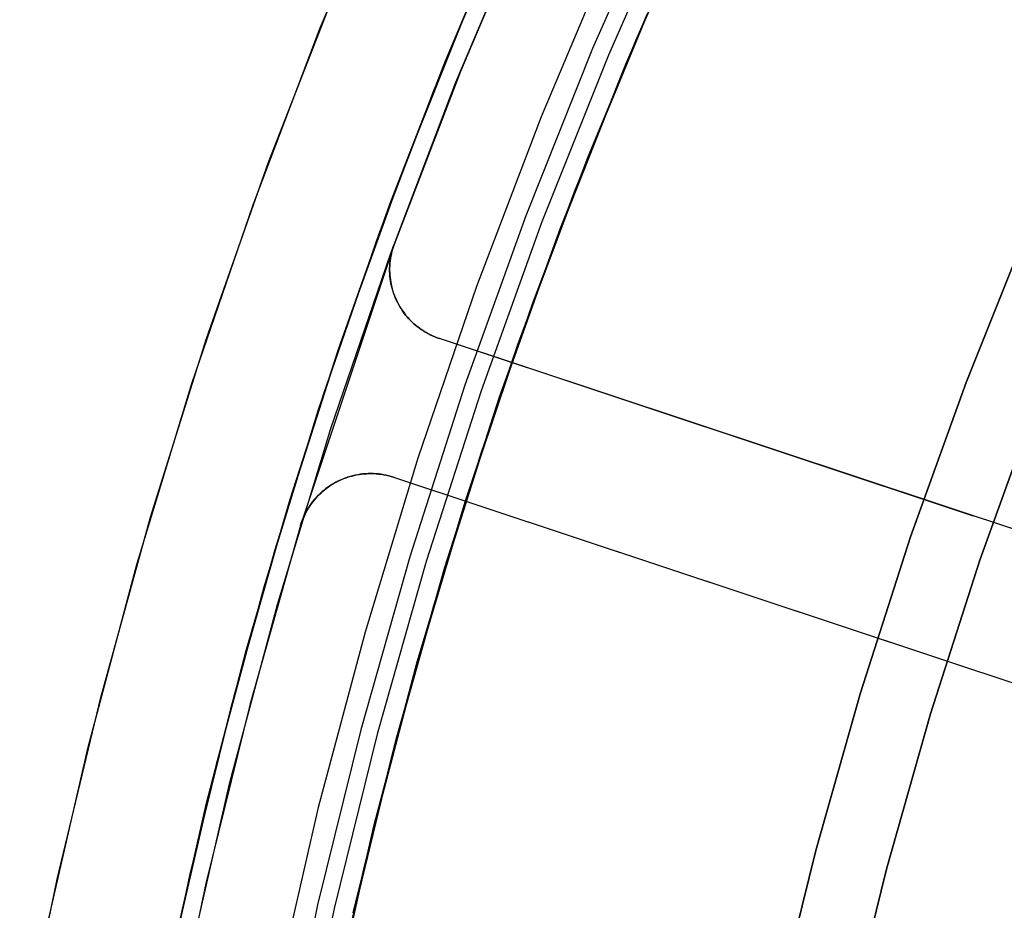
# Model space of a CAD drawing. Header units: millimetres. Extents: x 6049 to 7254, y -11340 to -10297.
# Tile 79 of 237: x 6578 to 6591, y -10664 to -10652. Entities that reach past the tile are written whole.
import ezdxf

# ---------------------------------------------------------------- set-up
doc = ezdxf.new("R2010")
doc.units = ezdxf.units.MM
doc.layers.add('color', color=7, linetype='Continuous')

msp = doc.modelspace()

# ---------------------------------------------------------------- linework, layer by layer
at = {"color": 8, "true_color": 0x7f7f7f}
for p, q in [((6586.765, -10650.213, 88.605), (6585.772, -10652.471, 88.605)), ((6586.765, -10650.213, 88.605), (6585.772, -10652.471, 88.605)), ((6584.741, -10650.324, 68.662), (6583.751, -10652.658, 68.662)), ((6586.977, -10650.311, 89.031), (6585.987, -10652.561, 89.031)), ((6586.977, -10650.311, 89.031), (6585.987, -10652.561, 89.031)), ((6586.364, -10652.36, 67.859), (6587.255, -10650.349, 68.364)), ((6586.235, -10652.665, 89.35), (6587.221, -10650.423, 89.35)), ((6586.235, -10652.665, 46.475), (6587.221, -10650.423, 46.475)), ((6583.758, -10652.642, 59.78), (6584.566, -10650.721, 60.258)), ((6584.426, -10651.042, 67.899), (6583.593, -10653.052, 67.401)), ((6586.03, -10651.118, 46.475), (6585.066, -10653.409, 46.475)), ((6586.03, -10651.118, 46.475), (6585.066, -10653.409, 46.475)), ((6584.114, -10651.776, 47.975), (6583.177, -10654.124, 47.975)), ((6584.114, -10651.776, 89.35), (6583.177, -10654.124, 89.35)), ((6586.593, -10651.834, 88.1), (6585.666, -10654.072, 88.1)), ((6586.593, -10651.834, 88.1), (6585.666, -10654.072, 88.1)), ((6586.515, -10652.007, 60.226), (6585.704, -10653.968, 59.74)), ((6586.455, -10652.148, 67.912), (6585.533, -10654.404, 67.912)), ((6585.527, -10654.42, 67.351), (6586.364, -10652.36, 67.859)), ((6585.772, -10652.471, 88.605), (6584.858, -10654.762, 88.605)), ((6585.772, -10652.471, 88.605), (6584.858, -10654.762, 88.605)), ((6585.987, -10652.561, 89.031), (6585.076, -10654.844, 89.031)), ((6585.987, -10652.561, 89.031), (6585.076, -10654.844, 89.031)), ((6583.751, -10652.658, 68.662), (6582.842, -10655.025, 68.662)), ((6582.997, -10654.603, 59.3), (6583.758, -10652.642, 59.78)), ((6585.327, -10654.94, 89.35), (6586.235, -10652.665, 89.35)), ((6585.327, -10654.94, 46.475), (6586.235, -10652.665, 46.475)), ((6586.12, -10652.949, 88.1), (6585.232, -10655.202, 88.1)), ((6583.593, -10653.052, 67.401), (6582.813, -10655.106, 66.9)), ((6585.066, -10653.409, 46.475), (6584.181, -10655.732, 46.475)), ((6585.066, -10653.409, 46.475), (6584.181, -10655.732, 46.475)), ((6585.704, -10653.968, 59.74), (6584.945, -10655.972, 59.251)), ((6583.177, -10654.124, 47.975), (6582.321, -10656.503, 47.975)), ((6583.177, -10654.124, 89.35), (6582.321, -10656.503, 89.35)), ((6585.666, -10654.072, 88.1), (6584.816, -10656.34, 88.1)), ((6585.666, -10654.072, 88.1), (6584.816, -10656.34, 88.1)), ((6585.533, -10654.404, 67.912), (6584.69, -10656.69, 67.912)), ((6584.747, -10656.526, 66.84), (6585.527, -10654.42, 67.351)), ((6582.287, -10656.604, 58.818), (6582.997, -10654.603, 59.3)), ((6584.858, -10654.762, 88.605), (6584.023, -10657.082, 88.605)), ((6584.858, -10654.762, 88.605), (6584.023, -10657.082, 88.605)), ((6585.076, -10654.844, 89.031), (6584.244, -10657.158, 89.031)), ((6585.076, -10654.844, 89.031), (6584.244, -10657.158, 89.031)), ((6584.499, -10657.244, 89.35), (6585.327, -10654.94, 89.35)), ((6584.499, -10657.244, 46.475), (6585.327, -10654.94, 46.475)), ((6590.884, -10657.047, 259.6), (6591.715, -10654.963, 259.6)), ((6591.715, -10654.963, 231.716), (6590.884, -10657.047, 231.716)), ((6591.715, -10654.963, 245.658), (6590.884, -10657.047, 245.658)), ((6591.715, -10654.963, 231.716), (6590.884, -10657.047, 231.716)), ((6590.884, -10657.047, 259.6), (6591.715, -10654.963, 259.6)), ((6582.842, -10655.025, 68.662), (6582.015, -10657.422, 68.662)), ((6582.813, -10655.106, 66.9), (6582.087, -10657.202, 66.398)), ((6585.232, -10655.202, 88.1), (6584.42, -10657.485, 88.1)), ((6584.181, -10655.732, 46.475), (6583.378, -10658.084, 46.475)), ((6584.181, -10655.732, 46.475), (6583.378, -10658.084, 46.475)), ((6584.945, -10655.972, 59.251), (6584.24, -10658.018, 58.761)), ((6584.816, -10656.34, 88.1), (6584.044, -10658.636, 88.1)), ((6584.816, -10656.34, 88.1), (6584.044, -10658.636, 88.1)), ((6582.321, -10656.503, 47.975), (6581.548, -10658.911, 47.975)), ((6582.321, -10656.503, 89.35), (6581.548, -10658.911, 89.35)), ((6581.63, -10658.642, 58.335), (6582.287, -10656.604, 58.818)), ((6584.028, -10658.678, 66.327), (6584.747, -10656.526, 66.84)), ((6584.69, -10656.69, 67.912), (6583.925, -10659.004, 67.912)), ((6584.023, -10657.082, 88.605), (6583.269, -10659.431, 88.605)), ((6584.023, -10657.082, 88.605), (6583.269, -10659.431, 88.605)), ((6590.124, -10659.158, 259.6), (6590.884, -10657.047, 259.6)), ((6590.884, -10657.047, 231.716), (6590.124, -10659.158, 231.716)), ((6590.884, -10657.047, 245.658), (6590.124, -10659.158, 245.658)), ((6590.884, -10657.047, 231.716), (6590.124, -10659.158, 231.716)), ((6590.124, -10659.158, 259.6), (6590.884, -10657.047, 259.6)), ((6582.087, -10657.202, 66.398), (6581.42, -10659.338, 65.893)), ((6584.244, -10657.158, 89.031), (6583.492, -10659.498, 89.031)), ((6584.244, -10657.158, 89.031), (6583.492, -10659.498, 89.031)), ((6583.75, -10659.576, 89.35), (6584.499, -10657.244, 89.35)), ((6583.75, -10659.576, 46.475), (6584.499, -10657.244, 46.475)), ((6591.819, -10657.401, 231.716), (6591.071, -10659.48, 231.716)), ((6591.071, -10659.48, 259.6), (6591.819, -10657.401, 259.6)), ((6591.819, -10657.401, 231.716), (6591.071, -10659.48, 231.716)), ((6591.819, -10657.401, 245.658), (6591.071, -10659.48, 245.658)), ((6591.071, -10659.48, 259.6), (6591.819, -10657.401, 259.6)), ((6582.015, -10657.422, 68.662), (6581.272, -10659.846, 68.662)), ((6584.42, -10657.485, 88.1), (6583.688, -10659.793, 88.1)), ((6583.378, -10658.084, 46.475), (6582.656, -10660.463, 46.475)), ((6583.378, -10658.084, 46.475), (6582.656, -10660.463, 46.475)), ((6584.24, -10658.018, 58.761), (6583.593, -10660.103, 58.269)), ((6581.028, -10660.717, 57.851), (6581.63, -10658.642, 58.335)), ((6584.044, -10658.636, 88.1), (6583.351, -10660.957, 88.1)), ((6584.044, -10658.636, 88.1), (6583.351, -10660.957, 88.1)), ((6583.372, -10660.871, 65.812), (6584.028, -10658.678, 66.327)), ((6581.548, -10658.911, 47.975), (6580.859, -10661.343, 47.975)), ((6581.548, -10658.911, 89.35), (6580.859, -10661.343, 89.35)), ((6583.925, -10659.004, 67.912), (6583.241, -10661.343, 67.912)), ((6589.438, -10661.295, 259.6), (6590.124, -10659.158, 259.6)), ((6590.124, -10659.158, 231.716), (6589.438, -10661.295, 231.716)), ((6590.124, -10659.158, 245.658), (6589.438, -10661.295, 245.658)), ((6590.124, -10659.158, 231.716), (6589.438, -10661.295, 231.716)), ((6589.438, -10661.295, 259.6), (6590.124, -10659.158, 259.6)), ((6581.42, -10659.338, 65.893), (6580.814, -10661.513, 65.389)), ((6583.269, -10659.431, 88.605), (6582.597, -10661.804, 88.605)), ((6583.269, -10659.431, 88.605), (6582.597, -10661.804, 88.605)), ((6583.492, -10659.498, 89.031), (6582.822, -10661.863, 89.031)), ((6583.492, -10659.498, 89.031), (6582.822, -10661.863, 89.031)), ((6591.071, -10659.48, 231.716), (6590.396, -10661.584, 231.716)), ((6590.396, -10661.584, 259.6), (6591.071, -10659.48, 259.6)), ((6591.071, -10659.48, 231.716), (6590.396, -10661.584, 231.716)), ((6591.071, -10659.48, 245.658), (6590.396, -10661.584, 245.658)), ((6590.396, -10661.584, 259.6), (6591.071, -10659.48, 259.6)), ((6583.082, -10661.932, 89.35), (6583.75, -10659.576, 89.35)), ((6583.082, -10661.932, 46.475), (6583.75, -10659.576, 46.475)), ((6583.688, -10659.793, 88.1), (6583.034, -10662.126, 88.1)), ((6581.272, -10659.846, 68.662), (6580.614, -10662.295, 68.662)), ((6583.593, -10660.103, 58.269), (6583.005, -10662.226, 57.777)), ((6582.656, -10660.463, 46.475), (6582.017, -10662.865, 46.475)), ((6582.656, -10660.463, 46.475), (6582.017, -10662.865, 46.475)), ((6580.483, -10662.825, 57.366), (6581.028, -10660.717, 57.851)), ((6582.782, -10663.105, 65.298), (6583.372, -10660.871, 65.812)), ((6583.351, -10660.957, 88.1), (6582.737, -10663.3, 88.1)), ((6583.351, -10660.957, 88.1), (6582.737, -10663.3, 88.1)), ((6588.826, -10663.454, 259.6), (6589.438, -10661.295, 259.6)), ((6589.438, -10661.295, 231.716), (6588.826, -10663.454, 231.716)), ((6589.438, -10661.295, 245.658), (6588.826, -10663.454, 245.658)), ((6589.438, -10661.295, 231.716), (6588.826, -10663.454, 231.716)), ((6588.826, -10663.454, 259.6), (6589.438, -10661.295, 259.6)), ((6580.859, -10661.343, 47.975), (6580.254, -10663.798, 47.975)), ((6580.859, -10661.343, 89.35), (6580.254, -10663.798, 89.35)), ((6583.241, -10661.343, 67.912), (6582.637, -10663.704, 67.912)), ((6580.814, -10661.513, 65.389), (6580.271, -10663.724, 64.884)), ((6590.396, -10661.584, 231.716), (6589.793, -10663.71, 231.716)), ((6589.793, -10663.71, 259.6), (6590.396, -10661.584, 259.6)), ((6590.396, -10661.584, 231.716), (6589.793, -10663.71, 231.716)), ((6590.396, -10661.584, 245.658), (6589.793, -10663.71, 245.658)), ((6589.793, -10663.71, 259.6), (6590.396, -10661.584, 259.6)), ((6582.597, -10661.804, 88.605), (6582.006, -10664.198, 88.605)), ((6582.597, -10661.804, 88.605), (6582.006, -10664.198, 88.605)), ((6582.822, -10661.863, 89.031), (6582.234, -10664.25, 89.031)), ((6582.822, -10661.863, 89.031), (6582.234, -10664.25, 89.031)), ((6582.496, -10664.31, 89.35), (6583.082, -10661.932, 89.35)), ((6582.496, -10664.31, 46.475), (6583.082, -10661.932, 46.475)), ((6583.034, -10662.126, 88.1), (6582.461, -10664.479, 88.1)), ((6583.005, -10662.226, 57.777), (6582.479, -10664.384, 57.285)), ((6580.614, -10662.295, 68.662), (6580.04, -10664.764, 68.662)), ((6579.997, -10664.965, 56.882), (6580.483, -10662.825, 57.366)), ((6582.017, -10662.865, 46.475), (6581.462, -10665.288, 46.475)), ((6582.017, -10662.865, 46.475), (6581.462, -10665.288, 46.475)), ((6582.261, -10665.376, 64.783), (6582.782, -10663.105, 65.298)), ((6582.737, -10663.3, 88.1), (6582.204, -10665.663, 88.1)), ((6582.737, -10663.3, 88.1), (6582.204, -10665.663, 88.1)), ((6588.289, -10665.632, 259.6), (6588.826, -10663.454, 259.6)), ((6588.826, -10663.454, 231.716), (6588.289, -10665.632, 231.716)), ((6588.826, -10663.454, 245.658), (6588.289, -10665.632, 245.658)), ((6588.826, -10663.454, 231.716), (6588.289, -10665.632, 231.716)), ((6588.289, -10665.632, 259.6), (6588.826, -10663.454, 259.6)), ((6580.271, -10663.724, 64.884), (6579.793, -10665.967, 64.38)), ((6582.637, -10663.704, 67.912), (6582.115, -10666.085, 67.912)), ((6589.793, -10663.71, 231.716), (6589.264, -10665.855, 231.716)), ((6589.264, -10665.855, 259.6), (6589.793, -10663.71, 259.6)), ((6589.793, -10663.71, 231.716), (6589.264, -10665.855, 231.716)), ((6589.793, -10663.71, 245.658), (6589.264, -10665.855, 245.658)), ((6589.264, -10665.855, 259.6), (6589.793, -10663.71, 259.6)), ((6580.254, -10663.798, 47.975), (6579.734, -10666.273, 47.975)), ((6580.254, -10663.798, 89.35), (6579.734, -10666.273, 89.35)), ((6582.006, -10664.198, 88.605), (6581.499, -10666.612, 88.605)), ((6582.006, -10664.198, 88.605), (6581.499, -10666.612, 88.605)), ((6582.234, -10664.25, 89.031), (6581.728, -10666.656, 89.031)), ((6582.234, -10664.25, 89.031), (6581.728, -10666.656, 89.031))]:
    msp.add_line(p, q, dxfattribs=at)
at = {"layer": 'color', "color": 254, "true_color": 0xcad1ee}
for p, q in [((6582.044, -10652.191, 43.5), (6583.049, -10649.805, 43.5)), ((6582.044, -10652.191, 32.973), (6583.049, -10649.805, 32.973)), ((6582.044, -10652.191, 43.5), (6583.049, -10649.805, 43.5)), ((6584.951, -10650.45, 23.298), (6583.961, -10652.786, 23.298)), ((6584.951, -10650.45, 23.298), (6583.961, -10652.786, 23.298)), ((6583.901, -10652.935, 43.5), (6584.879, -10650.613, 43.5)), ((6583.901, -10652.935, 33.399), (6584.879, -10650.613, 33.399)), ((6583.901, -10652.935, 43.5), (6584.879, -10650.613, 43.5)), ((6581.335, -10654.029, 22.446), (6582.266, -10651.643, 22.446)), ((6581.335, -10654.029, 22.446), (6582.266, -10651.643, 22.446)), ((6581.123, -10654.611, 43.5), (6582.044, -10652.191, 43.5)), ((6581.123, -10654.611, 32.973), (6582.044, -10652.191, 32.973)), ((6581.123, -10654.611, 43.5), (6582.044, -10652.191, 43.5)), ((6583.961, -10652.786, 23.298), (6583.053, -10655.155, 23.298)), ((6583.961, -10652.786, 23.298), (6583.053, -10655.155, 23.298)), ((6583.004, -10655.29, 43.5), (6583.901, -10652.935, 43.5)), ((6583.004, -10655.29, 33.399), (6583.901, -10652.935, 33.399)), ((6583.004, -10655.29, 43.5), (6583.901, -10652.935, 43.5)), ((6580.486, -10656.445, 22.446), (6581.335, -10654.029, 22.446)), ((6580.486, -10656.445, 22.446), (6581.335, -10654.029, 22.446)), ((6580.285, -10657.061, 43.5), (6581.123, -10654.611, 43.5)), ((6580.285, -10657.061, 32.973), (6581.123, -10654.611, 32.973)), ((6580.285, -10657.061, 43.5), (6581.123, -10654.611, 43.5)), ((6583.053, -10655.155, 30.3), (6581.774, -10659.003, 30.3)), ((6583.053, -10655.155, 30.3), (6581.774, -10659.003, 30.3)), ((6583.015, -10655.285, 30.3), (6583.023, -10655.252, 30.3)), ((6583.015, -10655.285, 26.799), (6583.023, -10655.252, 26.799)), ((6583.015, -10655.285, 30.3), (6583.023, -10655.252, 30.3)), ((6583.024, -10655.249, 23.301), (6583.017, -10655.282, 23.302)), ((6583.024, -10655.249, 23.301), (6583.017, -10655.282, 23.302)), ((6583.023, -10655.252, 30.3), (6583.032, -10655.219, 30.3)), ((6583.023, -10655.252, 26.799), (6583.032, -10655.219, 26.799)), ((6583.023, -10655.252, 30.3), (6583.032, -10655.219, 30.3)), ((6583.033, -10655.218, 23.299), (6583.024, -10655.249, 23.301)), ((6583.033, -10655.218, 23.299), (6583.024, -10655.249, 23.301)), ((6583.032, -10655.219, 30.3), (6583.042, -10655.187, 30.3)), ((6583.032, -10655.219, 26.799), (6583.042, -10655.187, 26.799)), ((6583.032, -10655.219, 30.3), (6583.042, -10655.187, 30.3)), ((6583.042, -10655.186, 23.299), (6583.033, -10655.218, 23.299)), ((6583.042, -10655.186, 23.299), (6583.033, -10655.218, 23.299)), ((6583.042, -10655.187, 30.3), (6583.053, -10655.155, 30.3)), ((6583.053, -10655.155, 23.298), (6583.042, -10655.186, 23.299)), ((6583.042, -10655.187, 26.799), (6583.053, -10655.155, 26.799)), ((6583.042, -10655.187, 30.3), (6583.053, -10655.155, 30.3)), ((6583.053, -10655.155, 23.298), (6583.042, -10655.186, 23.299)), ((6583.053, -10655.155, 23.298), (6583.053, -10655.155, 30.3)), ((6583.053, -10655.155, 23.298), (6583.053, -10655.155, 30.3)), ((6582.188, -10657.675, 43.5), (6583.004, -10655.29, 43.5)), ((6582.188, -10657.675, 33.399), (6583.004, -10655.29, 33.399)), ((6582.188, -10657.675, 43.5), (6583.004, -10655.29, 43.5)), ((6582.996, -10655.419, 30.3), (6582.999, -10655.385, 30.3)), ((6582.996, -10655.419, 26.799), (6582.999, -10655.385, 26.799)), ((6582.996, -10655.419, 30.3), (6582.999, -10655.385, 30.3)), ((6583, -10655.379, 23.31), (6582.997, -10655.412, 23.313)), ((6583, -10655.379, 23.31), (6582.997, -10655.412, 23.313)), ((6582.999, -10655.385, 30.3), (6583.003, -10655.351, 30.3)), ((6582.999, -10655.385, 26.799), (6583.003, -10655.351, 26.799)), ((6582.999, -10655.385, 30.3), (6583.003, -10655.351, 30.3)), ((6583.005, -10655.347, 23.307), (6583, -10655.379, 23.31)), ((6583.005, -10655.347, 23.307), (6583, -10655.379, 23.31)), ((6583.003, -10655.351, 30.3), (6583.009, -10655.318, 30.3)), ((6583.003, -10655.351, 26.799), (6583.009, -10655.318, 26.799)), ((6583.003, -10655.351, 30.3), (6583.009, -10655.318, 30.3)), ((6583.01, -10655.314, 23.304), (6583.005, -10655.347, 23.307)), ((6583.01, -10655.314, 23.304), (6583.005, -10655.347, 23.307)), ((6583.009, -10655.318, 30.3), (6583.015, -10655.285, 30.3)), ((6583.009, -10655.318, 26.799), (6583.015, -10655.285, 26.799)), ((6583.009, -10655.318, 30.3), (6583.015, -10655.285, 30.3)), ((6583.017, -10655.282, 23.302), (6583.01, -10655.314, 23.304)), ((6583.017, -10655.282, 23.302), (6583.01, -10655.314, 23.304)), ((6582.995, -10655.445, 23.317), (6582.993, -10655.477, 23.321)), ((6582.995, -10655.445, 23.317), (6582.993, -10655.477, 23.321)), ((6582.993, -10655.486, 30.3), (6582.994, -10655.453, 30.3)), ((6582.993, -10655.486, 26.799), (6582.994, -10655.453, 26.799)), ((6582.993, -10655.486, 30.3), (6582.994, -10655.453, 30.3)), ((6582.993, -10655.477, 23.321), (6582.993, -10655.51, 23.326)), ((6582.993, -10655.477, 23.321), (6582.993, -10655.51, 23.326)), ((6582.993, -10655.52, 30.3), (6582.993, -10655.486, 30.3)), ((6582.993, -10655.52, 26.799), (6582.993, -10655.486, 26.799)), ((6582.993, -10655.52, 30.3), (6582.993, -10655.486, 30.3)), ((6582.993, -10655.51, 23.326), (6582.994, -10655.543, 23.331)), ((6582.993, -10655.51, 23.326), (6582.994, -10655.543, 23.331)), ((6582.994, -10655.554, 30.3), (6582.993, -10655.52, 30.3)), ((6582.994, -10655.554, 26.799), (6582.993, -10655.52, 26.799)), ((6582.994, -10655.554, 30.3), (6582.993, -10655.52, 30.3)), ((6582.994, -10655.453, 30.3), (6582.996, -10655.419, 30.3)), ((6582.994, -10655.453, 26.799), (6582.996, -10655.419, 26.799)), ((6582.994, -10655.453, 30.3), (6582.996, -10655.419, 30.3)), ((6582.997, -10655.412, 23.313), (6582.995, -10655.445, 23.317)), ((6582.997, -10655.412, 23.313), (6582.995, -10655.445, 23.317)), ((6582.994, -10655.543, 23.331), (6582.996, -10655.576, 23.336)), ((6582.994, -10655.543, 23.331), (6582.996, -10655.576, 23.336)), ((6582.997, -10655.588, 30.3), (6582.994, -10655.554, 30.3)), ((6582.997, -10655.588, 26.799), (6582.994, -10655.554, 26.799)), ((6582.997, -10655.588, 30.3), (6582.994, -10655.554, 30.3)), ((6582.996, -10655.576, 23.336), (6582.999, -10655.608, 23.342)), ((6582.996, -10655.576, 23.336), (6582.999, -10655.608, 23.342)), ((6583.001, -10655.622, 30.3), (6582.997, -10655.588, 30.3)), ((6583.001, -10655.622, 26.799), (6582.997, -10655.588, 26.799)), ((6583.001, -10655.622, 30.3), (6582.997, -10655.588, 30.3)), ((6582.999, -10655.608, 23.342), (6583.003, -10655.64, 23.348)), ((6582.999, -10655.608, 23.342), (6583.003, -10655.64, 23.348)), ((6583.005, -10655.655, 30.3), (6583.001, -10655.622, 30.3)), ((6583.005, -10655.655, 26.799), (6583.001, -10655.622, 26.799)), ((6583.005, -10655.655, 30.3), (6583.001, -10655.622, 30.3)), ((6583.003, -10655.64, 23.348), (6583.008, -10655.672, 23.355)), ((6583.003, -10655.64, 23.348), (6583.008, -10655.672, 23.355)), ((6583.011, -10655.689, 30.3), (6583.005, -10655.655, 30.3)), ((6583.011, -10655.689, 26.799), (6583.005, -10655.655, 26.799)), ((6583.011, -10655.689, 30.3), (6583.005, -10655.655, 30.3)), ((6583.008, -10655.672, 23.355), (6583.014, -10655.704, 23.362)), ((6583.008, -10655.672, 23.355), (6583.014, -10655.704, 23.362)), ((6583.018, -10655.722, 30.3), (6583.011, -10655.689, 30.3)), ((6583.018, -10655.722, 26.799), (6583.011, -10655.689, 26.799)), ((6583.018, -10655.722, 30.3), (6583.011, -10655.689, 30.3)), ((6583.014, -10655.704, 23.362), (6583.021, -10655.735, 23.369)), ((6583.014, -10655.704, 23.362), (6583.021, -10655.735, 23.369)), ((6583.027, -10655.755, 30.3), (6583.018, -10655.722, 30.3)), ((6583.027, -10655.755, 26.799), (6583.018, -10655.722, 26.799)), ((6583.027, -10655.755, 30.3), (6583.018, -10655.722, 30.3)), ((6583.021, -10655.735, 23.369), (6583.029, -10655.767, 23.377)), ((6583.021, -10655.735, 23.369), (6583.029, -10655.767, 23.377)), ((6583.036, -10655.787, 30.3), (6583.027, -10655.755, 30.3)), ((6583.036, -10655.787, 26.799), (6583.027, -10655.755, 26.799)), ((6583.036, -10655.787, 30.3), (6583.027, -10655.755, 30.3)), ((6583.029, -10655.767, 23.377), (6583.038, -10655.797, 23.385)), ((6583.029, -10655.767, 23.377), (6583.038, -10655.797, 23.385)), ((6583.046, -10655.819, 30.3), (6583.036, -10655.787, 30.3)), ((6583.046, -10655.819, 26.799), (6583.036, -10655.787, 26.799)), ((6583.046, -10655.819, 30.3), (6583.036, -10655.787, 30.3)), ((6583.038, -10655.797, 23.385), (6583.048, -10655.828, 23.393)), ((6583.038, -10655.797, 23.385), (6583.048, -10655.828, 23.393)), ((6583.058, -10655.851, 30.3), (6583.046, -10655.819, 30.3)), ((6583.058, -10655.851, 26.799), (6583.046, -10655.819, 26.799)), ((6583.058, -10655.851, 30.3), (6583.046, -10655.819, 30.3)), ((6583.048, -10655.828, 23.393), (6583.059, -10655.858, 23.402)), ((6583.048, -10655.828, 23.393), (6583.059, -10655.858, 23.402)), ((6583.07, -10655.883, 30.3), (6583.058, -10655.851, 30.3)), ((6583.07, -10655.883, 26.799), (6583.058, -10655.851, 26.799)), ((6583.07, -10655.883, 30.3), (6583.058, -10655.851, 30.3)), ((6583.059, -10655.858, 23.402), (6583.072, -10655.887, 23.411)), ((6583.059, -10655.858, 23.402), (6583.072, -10655.887, 23.411)), ((6583.084, -10655.914, 30.3), (6583.07, -10655.883, 30.3)), ((6583.084, -10655.914, 26.799), (6583.07, -10655.883, 26.799)), ((6583.084, -10655.914, 30.3), (6583.07, -10655.883, 30.3)), ((6583.072, -10655.887, 23.411), (6583.085, -10655.916, 23.421)), ((6583.072, -10655.887, 23.411), (6583.085, -10655.916, 23.421)), ((6583.099, -10655.944, 30.3), (6583.084, -10655.914, 30.3)), ((6583.099, -10655.944, 26.799), (6583.084, -10655.914, 26.799)), ((6583.099, -10655.944, 30.3), (6583.084, -10655.914, 30.3)), ((6583.085, -10655.916, 23.421), (6583.099, -10655.944, 23.43)), ((6583.085, -10655.916, 23.421), (6583.099, -10655.944, 23.43)), ((6583.099, -10655.944, 23.43), (6583.099, -10655.944, 30.3)), ((6583.099, -10655.944, 30.3), (6583.099, -10655.944, 23.43)), ((6583.114, -10655.975, 30.3), (6583.099, -10655.944, 30.3)), ((6583.099, -10655.944, 23.43), (6583.099, -10655.944, 30.3)), ((6583.114, -10655.975, 30.3), (6583.099, -10655.944, 30.3)), ((6583.099, -10655.944, 23.43), (6583.116, -10655.976, 23.442)), ((6583.114, -10655.975, 26.865), (6583.099, -10655.944, 26.865)), ((6583.099, -10655.944, 23.43), (6583.116, -10655.976, 23.442)), ((6583.131, -10656.004, 30.3), (6583.114, -10655.975, 30.3)), ((6583.131, -10656.004, 30.3), (6583.114, -10655.975, 30.3)), ((6583.131, -10656.004, 26.865), (6583.114, -10655.975, 26.865)), ((6583.116, -10655.976, 23.442), (6583.134, -10656.008, 23.453)), ((6583.116, -10655.976, 23.442), (6583.134, -10656.008, 23.453)), ((6583.149, -10656.033, 30.3), (6583.131, -10656.004, 30.3)), ((6583.149, -10656.033, 30.3), (6583.131, -10656.004, 30.3)), ((6583.149, -10656.033, 26.865), (6583.131, -10656.004, 26.865)), ((6583.134, -10656.008, 23.453), (6583.153, -10656.039, 23.466)), ((6583.134, -10656.008, 23.453), (6583.153, -10656.039, 23.466)), ((6583.168, -10656.062, 30.3), (6583.149, -10656.033, 30.3)), ((6583.168, -10656.062, 30.3), (6583.149, -10656.033, 30.3)), ((6583.168, -10656.062, 26.865), (6583.149, -10656.033, 26.865)), ((6583.153, -10656.039, 23.466), (6583.174, -10656.069, 23.478)), ((6583.153, -10656.039, 23.466), (6583.174, -10656.069, 23.478)), ((6583.188, -10656.09, 30.3), (6583.168, -10656.062, 30.3)), ((6583.188, -10656.09, 30.3), (6583.168, -10656.062, 30.3)), ((6583.188, -10656.09, 26.865), (6583.168, -10656.062, 26.865)), ((6583.174, -10656.069, 23.478), (6583.195, -10656.098, 23.491)), ((6583.174, -10656.069, 23.478), (6583.195, -10656.098, 23.491)), ((6583.208, -10656.117, 30.3), (6583.188, -10656.09, 30.3)), ((6583.208, -10656.117, 30.3), (6583.188, -10656.09, 30.3)), ((6583.208, -10656.117, 26.865), (6583.188, -10656.09, 26.865)), ((6583.195, -10656.098, 23.491), (6583.217, -10656.126, 23.503)), ((6583.195, -10656.098, 23.491), (6583.217, -10656.126, 23.503)), ((6583.23, -10656.143, 30.3), (6583.208, -10656.117, 30.3)), ((6583.23, -10656.143, 30.3), (6583.208, -10656.117, 30.3)), ((6583.23, -10656.143, 26.865), (6583.208, -10656.117, 26.865)), ((6583.217, -10656.126, 23.503), (6583.24, -10656.154, 23.517)), ((6583.217, -10656.126, 23.503), (6583.24, -10656.154, 23.517)), ((6583.253, -10656.169, 30.3), (6583.23, -10656.143, 30.3)), ((6583.253, -10656.169, 30.3), (6583.23, -10656.143, 30.3)), ((6583.253, -10656.169, 26.865), (6583.23, -10656.143, 26.865)), ((6583.24, -10656.154, 23.517), (6583.264, -10656.181, 23.53)), ((6583.24, -10656.154, 23.517), (6583.264, -10656.181, 23.53)), ((6583.276, -10656.194, 30.3), (6583.253, -10656.169, 30.3)), ((6583.276, -10656.194, 30.3), (6583.253, -10656.169, 30.3)), ((6583.276, -10656.194, 26.865), (6583.253, -10656.169, 26.865)), ((6583.264, -10656.181, 23.53), (6583.289, -10656.206, 23.544)), ((6583.264, -10656.181, 23.53), (6583.289, -10656.206, 23.544)), ((6583.3, -10656.218, 30.3), (6583.276, -10656.194, 30.3)), ((6583.3, -10656.218, 30.3), (6583.276, -10656.194, 30.3)), ((6583.3, -10656.218, 26.865), (6583.276, -10656.194, 26.865)), ((6583.289, -10656.206, 23.544), (6583.315, -10656.231, 23.558)), ((6583.289, -10656.206, 23.544), (6583.315, -10656.231, 23.558)), ((6583.325, -10656.241, 30.3), (6583.3, -10656.218, 30.3)), ((6583.325, -10656.241, 30.3), (6583.3, -10656.218, 30.3)), ((6583.325, -10656.241, 26.865), (6583.3, -10656.218, 26.865)), ((6583.315, -10656.231, 23.558), (6583.341, -10656.255, 23.572)), ((6583.315, -10656.231, 23.558), (6583.341, -10656.255, 23.572)), ((6583.351, -10656.263, 30.3), (6583.325, -10656.241, 30.3)), ((6583.351, -10656.263, 30.3), (6583.325, -10656.241, 30.3)), ((6583.351, -10656.263, 26.865), (6583.325, -10656.241, 26.865)), ((6583.341, -10656.255, 23.572), (6583.368, -10656.278, 23.586)), ((6583.341, -10656.255, 23.572), (6583.368, -10656.278, 23.586)), ((6583.378, -10656.285, 30.3), (6583.351, -10656.263, 30.3)), ((6583.378, -10656.285, 30.3), (6583.351, -10656.263, 30.3)), ((6583.378, -10656.285, 26.865), (6583.351, -10656.263, 26.865)), ((6583.368, -10656.278, 23.586), (6583.397, -10656.299, 23.6)), ((6583.368, -10656.278, 23.586), (6583.397, -10656.299, 23.6)), ((6583.405, -10656.305, 30.3), (6583.378, -10656.285, 30.3)), ((6583.405, -10656.305, 30.3), (6583.378, -10656.285, 30.3)), ((6583.405, -10656.305, 26.865), (6583.378, -10656.285, 26.865)), ((6583.397, -10656.299, 23.6), (6583.425, -10656.32, 23.615)), ((6583.397, -10656.299, 23.6), (6583.425, -10656.32, 23.615)), ((6583.433, -10656.325, 30.3), (6583.405, -10656.305, 30.3)), ((6583.433, -10656.325, 30.3), (6583.405, -10656.305, 30.3)), ((6583.433, -10656.325, 26.865), (6583.405, -10656.305, 26.865)), ((6583.425, -10656.32, 23.615), (6583.455, -10656.34, 23.629)), ((6583.425, -10656.32, 23.615), (6583.455, -10656.34, 23.629)), ((6583.462, -10656.344, 30.3), (6583.433, -10656.325, 30.3)), ((6583.462, -10656.344, 30.3), (6583.433, -10656.325, 30.3)), ((6583.462, -10656.344, 26.865), (6583.433, -10656.325, 26.865)), ((6579.72, -10658.889, 22.446), (6580.486, -10656.445, 22.446)), ((6579.72, -10658.889, 22.446), (6580.486, -10656.445, 22.446)), ((6583.455, -10656.34, 23.629), (6583.485, -10656.358, 23.644)), ((6583.455, -10656.34, 23.629), (6583.485, -10656.358, 23.644)), ((6583.491, -10656.361, 30.3), (6583.462, -10656.344, 30.3)), ((6583.491, -10656.361, 30.3), (6583.462, -10656.344, 30.3)), ((6583.491, -10656.361, 26.865), (6583.462, -10656.344, 26.865)), ((6583.485, -10656.358, 23.644), (6583.516, -10656.376, 23.659)), ((6583.485, -10656.358, 23.644), (6583.516, -10656.376, 23.659)), ((6583.521, -10656.378, 30.3), (6583.491, -10656.361, 30.3)), ((6583.521, -10656.378, 30.3), (6583.491, -10656.361, 30.3)), ((6583.521, -10656.378, 26.865), (6583.491, -10656.361, 26.865)), ((6583.516, -10656.376, 23.659), (6583.547, -10656.392, 23.674)), ((6583.516, -10656.376, 23.659), (6583.547, -10656.392, 23.674)), ((6583.551, -10656.393, 30.3), (6583.521, -10656.378, 30.3)), ((6583.551, -10656.393, 30.3), (6583.521, -10656.378, 30.3)), ((6583.551, -10656.393, 26.865), (6583.521, -10656.378, 26.865)), ((6583.547, -10656.392, 23.674), (6583.579, -10656.407, 23.689)), ((6583.547, -10656.392, 23.674), (6583.579, -10656.407, 23.689)), ((6583.582, -10656.408, 30.3), (6583.551, -10656.393, 30.3)), ((6583.582, -10656.408, 30.3), (6583.551, -10656.393, 30.3)), ((6583.582, -10656.408, 26.865), (6583.551, -10656.393, 26.865)), ((6583.579, -10656.407, 23.689), (6583.611, -10656.421, 23.704)), ((6583.579, -10656.407, 23.689), (6583.611, -10656.421, 23.704)), ((6583.613, -10656.421, 30.3), (6583.582, -10656.408, 30.3)), ((6583.613, -10656.421, 30.3), (6583.582, -10656.408, 30.3)), ((6583.613, -10656.421, 26.865), (6583.582, -10656.408, 26.865)), ((6583.611, -10656.421, 23.704), (6583.644, -10656.434, 23.719)), ((6583.611, -10656.421, 23.704), (6583.644, -10656.434, 23.719)), ((6583.645, -10656.434, 30.3), (6583.613, -10656.421, 30.3)), ((6583.645, -10656.434, 30.3), (6583.613, -10656.421, 30.3)), ((6583.645, -10656.434, 26.865), (6583.613, -10656.421, 26.865)), ((6583.644, -10656.434, 23.719), (6583.677, -10656.445, 23.734)), ((6583.644, -10656.434, 23.719), (6583.677, -10656.445, 23.734)), ((6583.677, -10656.445, 30.3), (6583.645, -10656.434, 30.3)), ((6583.677, -10656.445, 30.3), (6583.645, -10656.434, 30.3)), ((6583.677, -10656.445, 26.865), (6583.645, -10656.434, 26.865)), ((6592.697, -10659.442, 30.3), (6583.677, -10656.445, 30.3)), ((6592.697, -10659.442, 30.3), (6583.677, -10656.445, 30.3)), ((6592.697, -10659.442, 27.784), (6583.677, -10656.445, 23.734)), ((6583.677, -10656.445, 23.734), (6583.677, -10656.445, 30.3)), ((6590.988, -10658.875, 27.017), (6583.677, -10656.445, 27.017)), ((6583.677, -10656.445, 23.734), (6583.677, -10656.445, 30.3)), ((6592.697, -10659.442, 27.784), (6583.677, -10656.445, 23.734)), ((6579.532, -10659.538, 43.5), (6580.285, -10657.061, 43.5)), ((6579.532, -10659.538, 32.973), (6580.285, -10657.061, 32.973)), ((6579.532, -10659.538, 43.5), (6580.285, -10657.061, 43.5)), ((6581.456, -10660.086, 43.5), (6582.188, -10657.675, 43.5)), ((6581.456, -10660.086, 33.399), (6582.188, -10657.675, 33.399)), ((6581.456, -10660.086, 43.5), (6582.188, -10657.675, 43.5)), ((6588.187, -10657.944, 25.759), (6588.187, -10657.944, 30.3)), ((6582.345, -10658.37, 30.3), (6582.377, -10658.357, 30.3)), ((6582.345, -10658.37, 30.3), (6582.377, -10658.357, 30.3)), ((6582.383, -10658.355, 23.465), (6582.349, -10658.368, 23.453)), ((6582.383, -10658.355, 23.465), (6582.349, -10658.368, 23.453)), ((6582.365, -10658.361, 26.799), (6582.398, -10658.349, 26.799)), ((6582.377, -10658.357, 30.3), (6582.409, -10658.345, 30.3)), ((6582.377, -10658.357, 30.3), (6582.409, -10658.345, 30.3)), ((6582.417, -10658.343, 23.478), (6582.383, -10658.355, 23.465)), ((6582.417, -10658.343, 23.478), (6582.383, -10658.355, 23.465)), ((6582.398, -10658.349, 26.799), (6582.431, -10658.338, 26.799)), ((6582.409, -10658.345, 30.3), (6582.441, -10658.335, 30.3)), ((6582.409, -10658.345, 30.3), (6582.441, -10658.335, 30.3)), ((6582.452, -10658.332, 23.491), (6582.417, -10658.343, 23.478)), ((6582.452, -10658.332, 23.491), (6582.417, -10658.343, 23.478)), ((6582.431, -10658.338, 26.799), (6582.464, -10658.328, 26.799)), ((6582.441, -10658.335, 30.3), (6582.474, -10658.326, 30.3)), ((6582.441, -10658.335, 30.3), (6582.474, -10658.326, 30.3)), ((6582.487, -10658.323, 23.503), (6582.452, -10658.332, 23.491)), ((6582.487, -10658.323, 23.503), (6582.452, -10658.332, 23.491)), ((6582.464, -10658.328, 26.799), (6582.498, -10658.32, 26.799)), ((6582.474, -10658.326, 30.3), (6582.507, -10658.317, 30.3)), ((6582.474, -10658.326, 30.3), (6582.507, -10658.317, 30.3)), ((6582.522, -10658.315, 23.517), (6582.487, -10658.323, 23.503)), ((6582.522, -10658.315, 23.517), (6582.487, -10658.323, 23.503)), ((6582.498, -10658.32, 26.799), (6582.532, -10658.312, 26.799)), ((6582.507, -10658.317, 30.3), (6582.541, -10658.31, 30.3)), ((6582.507, -10658.317, 30.3), (6582.541, -10658.31, 30.3)), ((6582.557, -10658.308, 23.53), (6582.522, -10658.315, 23.517)), ((6582.557, -10658.308, 23.53), (6582.522, -10658.315, 23.517)), ((6582.532, -10658.312, 26.799), (6582.566, -10658.306, 26.799)), ((6582.541, -10658.31, 30.3), (6582.574, -10658.304, 30.3)), ((6582.541, -10658.31, 30.3), (6582.574, -10658.304, 30.3)), ((6582.592, -10658.302, 23.544), (6582.557, -10658.308, 23.53)), ((6582.592, -10658.302, 23.544), (6582.557, -10658.308, 23.53)), ((6582.566, -10658.306, 26.799), (6582.6, -10658.301, 26.799)), ((6582.574, -10658.304, 30.3), (6582.608, -10658.3, 30.3)), ((6582.574, -10658.304, 30.3), (6582.608, -10658.3, 30.3)), ((6582.628, -10658.298, 23.557), (6582.592, -10658.302, 23.544)), ((6582.628, -10658.298, 23.557), (6582.592, -10658.302, 23.544)), ((6582.6, -10658.301, 26.799), (6582.635, -10658.297, 26.799)), ((6582.608, -10658.3, 30.3), (6582.642, -10658.296, 30.3)), ((6582.608, -10658.3, 30.3), (6582.642, -10658.296, 30.3)), ((6582.663, -10658.294, 23.571), (6582.628, -10658.298, 23.557)), ((6582.663, -10658.294, 23.571), (6582.628, -10658.298, 23.557)), ((6582.635, -10658.297, 26.799), (6582.67, -10658.294, 26.799)), ((6582.642, -10658.296, 30.3), (6582.676, -10658.294, 30.3)), ((6582.642, -10658.296, 30.3), (6582.676, -10658.294, 30.3)), ((6582.699, -10658.292, 23.586), (6582.663, -10658.294, 23.571)), ((6582.699, -10658.292, 23.586), (6582.663, -10658.294, 23.571)), ((6582.67, -10658.294, 26.799), (6582.704, -10658.292, 26.799)), ((6582.676, -10658.294, 30.3), (6582.71, -10658.292, 30.3)), ((6582.676, -10658.294, 30.3), (6582.71, -10658.292, 30.3)), ((6582.734, -10658.292, 23.6), (6582.699, -10658.292, 23.586)), ((6582.734, -10658.292, 23.6), (6582.699, -10658.292, 23.586)), ((6582.704, -10658.292, 26.799), (6582.739, -10658.292, 26.799)), ((6582.71, -10658.292, 30.3), (6582.744, -10658.292, 30.3)), ((6582.71, -10658.292, 30.3), (6582.744, -10658.292, 30.3)), ((6582.77, -10658.292, 23.615), (6582.734, -10658.292, 23.6)), ((6582.77, -10658.292, 23.615), (6582.734, -10658.292, 23.6)), ((6582.739, -10658.292, 26.799), (6582.774, -10658.293, 26.799)), ((6582.744, -10658.292, 30.3), (6582.779, -10658.293, 30.3)), ((6582.744, -10658.292, 30.3), (6582.779, -10658.293, 30.3)), ((6582.805, -10658.294, 23.629), (6582.77, -10658.292, 23.615)), ((6582.805, -10658.294, 23.629), (6582.77, -10658.292, 23.615)), ((6582.774, -10658.293, 26.799), (6582.808, -10658.295, 26.799)), ((6582.779, -10658.293, 30.3), (6582.813, -10658.295, 30.3)), ((6582.779, -10658.293, 30.3), (6582.813, -10658.295, 30.3)), ((6582.84, -10658.297, 23.644), (6582.805, -10658.294, 23.629)), ((6582.84, -10658.297, 23.644), (6582.805, -10658.294, 23.629)), ((6582.808, -10658.295, 26.799), (6582.843, -10658.298, 26.799)), ((6582.813, -10658.295, 30.3), (6582.847, -10658.299, 30.3)), ((6582.813, -10658.295, 30.3), (6582.847, -10658.299, 30.3)), ((6582.875, -10658.302, 23.659), (6582.84, -10658.297, 23.644)), ((6582.875, -10658.302, 23.659), (6582.84, -10658.297, 23.644)), ((6582.843, -10658.298, 26.799), (6582.877, -10658.303, 26.799)), ((6582.847, -10658.299, 30.3), (6582.88, -10658.303, 30.3)), ((6582.847, -10658.299, 30.3), (6582.88, -10658.303, 30.3)), ((6582.91, -10658.308, 23.674), (6582.875, -10658.302, 23.659)), ((6582.91, -10658.308, 23.674), (6582.875, -10658.302, 23.659)), ((6582.877, -10658.303, 26.799), (6582.912, -10658.309, 26.799)), ((6582.88, -10658.303, 30.3), (6582.914, -10658.309, 30.3)), ((6582.88, -10658.303, 30.3), (6582.914, -10658.309, 30.3)), ((6582.944, -10658.315, 23.688), (6582.91, -10658.308, 23.674)), ((6582.944, -10658.315, 23.688), (6582.91, -10658.308, 23.674)), ((6582.912, -10658.309, 26.799), (6582.946, -10658.315, 26.799)), ((6582.914, -10658.309, 30.3), (6582.948, -10658.316, 30.3)), ((6582.914, -10658.309, 30.3), (6582.948, -10658.316, 30.3)), ((6582.979, -10658.323, 23.703), (6582.944, -10658.315, 23.688)), ((6582.979, -10658.323, 23.703), (6582.944, -10658.315, 23.688)), ((6582.946, -10658.315, 26.799), (6582.98, -10658.323, 26.799)), ((6582.948, -10658.316, 30.3), (6582.981, -10658.324, 30.3)), ((6582.948, -10658.316, 30.3), (6582.981, -10658.324, 30.3)), ((6583.013, -10658.332, 23.718), (6582.979, -10658.323, 23.703)), ((6583.013, -10658.332, 23.718), (6582.979, -10658.323, 23.703)), ((6582.98, -10658.323, 26.799), (6583.013, -10658.333, 26.799)), ((6582.981, -10658.324, 30.3), (6583.014, -10658.333, 30.3)), ((6582.981, -10658.324, 30.3), (6583.014, -10658.333, 30.3)), ((6583.046, -10658.343, 23.733), (6583.013, -10658.332, 23.718)), ((6583.046, -10658.343, 23.733), (6583.013, -10658.332, 23.718)), ((6583.013, -10658.333, 26.799), (6583.046, -10658.343, 26.799)), ((6583.014, -10658.333, 30.3), (6583.046, -10658.343, 30.3)), ((6583.014, -10658.333, 30.3), (6583.046, -10658.343, 30.3)), ((6583.046, -10658.343, 30.3), (6592.066, -10661.34, 30.3)), ((6583.046, -10658.343, 30.3), (6592.066, -10661.34, 30.3)), ((6583.046, -10658.343, 30.3), (6583.046, -10658.343, 23.733)), ((6583.046, -10658.343, 23.733), (6592.066, -10661.34, 27.784)), ((6583.046, -10658.343, 27.017), (6590.357, -10660.772, 27.017)), ((6583.046, -10658.343, 23.733), (6592.066, -10661.34, 27.784)), ((6583.046, -10658.343, 30.3), (6583.046, -10658.343, 23.733)), ((6582.112, -10658.507, 30.3), (6582.139, -10658.486, 30.3)), ((6582.112, -10658.507, 30.3), (6582.139, -10658.486, 30.3)), ((6582.146, -10658.48, 23.385), (6582.121, -10658.499, 23.377)), ((6582.146, -10658.48, 23.385), (6582.121, -10658.499, 23.377)), ((6582.124, -10658.497, 26.799), (6582.152, -10658.477, 26.799)), ((6582.139, -10658.486, 30.3), (6582.166, -10658.467, 30.3)), ((6582.139, -10658.486, 30.3), (6582.166, -10658.467, 30.3)), ((6582.173, -10658.461, 23.393), (6582.146, -10658.48, 23.385)), ((6582.173, -10658.461, 23.393), (6582.146, -10658.48, 23.385)), ((6582.152, -10658.477, 26.799), (6582.181, -10658.457, 26.799)), ((6582.166, -10658.467, 30.3), (6582.194, -10658.448, 30.3)), ((6582.166, -10658.467, 30.3), (6582.194, -10658.448, 30.3)), ((6582.2, -10658.444, 23.402), (6582.173, -10658.461, 23.393)), ((6582.2, -10658.444, 23.402), (6582.173, -10658.461, 23.393)), ((6582.181, -10658.457, 26.799), (6582.21, -10658.438, 26.799)), ((6582.194, -10658.448, 30.3), (6582.223, -10658.43, 30.3)), ((6582.194, -10658.448, 30.3), (6582.223, -10658.43, 30.3)), ((6582.227, -10658.428, 23.411), (6582.2, -10658.444, 23.402)), ((6582.227, -10658.428, 23.411), (6582.2, -10658.444, 23.402)), ((6582.21, -10658.438, 26.799), (6582.24, -10658.421, 26.799)), ((6582.223, -10658.43, 30.3), (6582.253, -10658.414, 30.3)), ((6582.223, -10658.43, 30.3), (6582.253, -10658.414, 30.3)), ((6582.255, -10658.412, 23.42), (6582.227, -10658.428, 23.411)), ((6582.255, -10658.412, 23.42), (6582.227, -10658.428, 23.411)), ((6582.24, -10658.421, 26.799), (6582.271, -10658.404, 26.799)), ((6582.253, -10658.414, 30.3), (6582.283, -10658.398, 30.3)), ((6582.253, -10658.414, 30.3), (6582.283, -10658.398, 30.3)), ((6582.283, -10658.398, 23.43), (6582.255, -10658.412, 23.42)), ((6582.283, -10658.398, 23.43), (6582.255, -10658.412, 23.42)), ((6582.271, -10658.404, 26.799), (6582.302, -10658.389, 26.799)), ((6582.283, -10658.398, 30.3), (6582.314, -10658.383, 30.3)), ((6582.316, -10658.383, 23.442), (6582.283, -10658.398, 23.43)), ((6582.283, -10658.398, 30.3), (6582.314, -10658.383, 30.3)), ((6582.316, -10658.383, 23.442), (6582.283, -10658.398, 23.43)), ((6582.283, -10658.398, 30.3), (6582.283, -10658.398, 23.43)), ((6582.302, -10658.389, 26.799), (6582.333, -10658.374, 26.799)), ((6582.314, -10658.383, 30.3), (6582.345, -10658.37, 30.3)), ((6582.314, -10658.383, 30.3), (6582.345, -10658.37, 30.3)), ((6582.349, -10658.368, 23.453), (6582.316, -10658.383, 23.442)), ((6582.349, -10658.368, 23.453), (6582.316, -10658.383, 23.442)), ((6582.333, -10658.374, 26.799), (6582.365, -10658.361, 26.799)), ((6581.966, -10658.648, 30.3), (6581.988, -10658.623, 30.3)), ((6581.966, -10658.648, 30.3), (6581.988, -10658.623, 30.3)), ((6581.973, -10658.64, 26.799), (6581.996, -10658.614, 26.799)), ((6582.002, -10658.608, 23.342), (6581.98, -10658.632, 23.336)), ((6582.002, -10658.608, 23.342), (6581.98, -10658.632, 23.336)), ((6581.988, -10658.623, 30.3), (6582.011, -10658.598, 30.3)), ((6581.988, -10658.623, 30.3), (6582.011, -10658.598, 30.3)), ((6581.996, -10658.614, 26.799), (6582.02, -10658.589, 26.799)), ((6582.024, -10658.584, 23.348), (6582.002, -10658.608, 23.342)), ((6582.024, -10658.584, 23.348), (6582.002, -10658.608, 23.342)), ((6582.011, -10658.598, 30.3), (6582.035, -10658.574, 30.3)), ((6582.011, -10658.598, 30.3), (6582.035, -10658.574, 30.3)), ((6582.02, -10658.589, 26.799), (6582.045, -10658.565, 26.799)), ((6582.047, -10658.561, 23.355), (6582.024, -10658.584, 23.348)), ((6582.047, -10658.561, 23.355), (6582.024, -10658.584, 23.348)), ((6582.035, -10658.574, 30.3), (6582.06, -10658.551, 30.3)), ((6582.035, -10658.574, 30.3), (6582.06, -10658.551, 30.3)), ((6582.045, -10658.565, 26.799), (6582.07, -10658.541, 26.799)), ((6582.071, -10658.54, 23.362), (6582.047, -10658.561, 23.355)), ((6582.071, -10658.54, 23.362), (6582.047, -10658.561, 23.355)), ((6582.06, -10658.551, 30.3), (6582.085, -10658.528, 30.3)), ((6582.06, -10658.551, 30.3), (6582.085, -10658.528, 30.3)), ((6582.07, -10658.541, 26.799), (6582.097, -10658.519, 26.799)), ((6582.096, -10658.519, 23.369), (6582.071, -10658.54, 23.362)), ((6582.096, -10658.519, 23.369), (6582.071, -10658.54, 23.362)), ((6582.085, -10658.528, 30.3), (6582.112, -10658.507, 30.3)), ((6582.085, -10658.528, 30.3), (6582.112, -10658.507, 30.3)), ((6582.121, -10658.499, 23.377), (6582.096, -10658.519, 23.369)), ((6582.121, -10658.499, 23.377), (6582.096, -10658.519, 23.369)), ((6582.097, -10658.519, 26.799), (6582.124, -10658.497, 26.799)), ((6581.868, -10658.786, 30.3), (6581.886, -10658.757, 30.3)), ((6581.868, -10658.786, 30.3), (6581.886, -10658.757, 30.3)), ((6581.871, -10658.781, 26.799), (6581.89, -10658.751, 26.799)), ((6581.9, -10658.736, 23.317), (6581.883, -10658.763, 23.313)), ((6581.9, -10658.736, 23.317), (6581.883, -10658.763, 23.313)), ((6581.886, -10658.757, 30.3), (6581.904, -10658.729, 30.3)), ((6581.886, -10658.757, 30.3), (6581.904, -10658.729, 30.3)), ((6581.89, -10658.751, 26.799), (6581.909, -10658.723, 26.799)), ((6581.919, -10658.709, 23.321), (6581.9, -10658.736, 23.317)), ((6581.919, -10658.709, 23.321), (6581.9, -10658.736, 23.317)), ((6581.904, -10658.729, 30.3), (6581.924, -10658.701, 30.3)), ((6581.904, -10658.729, 30.3), (6581.924, -10658.701, 30.3)), ((6581.909, -10658.723, 26.799), (6581.929, -10658.694, 26.799)), ((6581.939, -10658.682, 23.326), (6581.919, -10658.709, 23.321)), ((6581.939, -10658.682, 23.326), (6581.919, -10658.709, 23.321)), ((6581.924, -10658.701, 30.3), (6581.944, -10658.674, 30.3)), ((6581.924, -10658.701, 30.3), (6581.944, -10658.674, 30.3)), ((6581.929, -10658.694, 26.799), (6581.95, -10658.667, 26.799)), ((6581.959, -10658.657, 23.331), (6581.939, -10658.682, 23.326)), ((6581.959, -10658.657, 23.331), (6581.939, -10658.682, 23.326)), ((6581.944, -10658.674, 30.3), (6581.966, -10658.648, 30.3)), ((6581.944, -10658.674, 30.3), (6581.966, -10658.648, 30.3)), ((6581.95, -10658.667, 26.799), (6581.973, -10658.64, 26.799)), ((6581.98, -10658.632, 23.336), (6581.959, -10658.657, 23.331)), ((6581.98, -10658.632, 23.336), (6581.959, -10658.657, 23.331)), ((6579.038, -10661.358, 22.446), (6579.72, -10658.889, 22.446)), ((6579.038, -10661.358, 22.446), (6579.72, -10658.889, 22.446)), ((6581.821, -10658.88, 23.302), (6581.807, -10658.91, 23.301)), ((6581.821, -10658.88, 23.302), (6581.807, -10658.91, 23.301)), ((6581.808, -10658.907, 30.3), (6581.821, -10658.876, 30.3)), ((6581.808, -10658.907, 30.3), (6581.821, -10658.876, 30.3)), ((6581.809, -10658.905, 26.799), (6581.823, -10658.873, 26.799)), ((6581.821, -10658.876, 30.3), (6581.836, -10658.846, 30.3)), ((6581.821, -10658.876, 30.3), (6581.836, -10658.846, 30.3)), ((6581.835, -10658.85, 23.304), (6581.821, -10658.88, 23.302)), ((6581.835, -10658.85, 23.304), (6581.821, -10658.88, 23.302)), ((6581.823, -10658.873, 26.799), (6581.838, -10658.842, 26.799)), ((6581.85, -10658.82, 23.307), (6581.835, -10658.85, 23.304)), ((6581.85, -10658.82, 23.307), (6581.835, -10658.85, 23.304)), ((6581.836, -10658.846, 30.3), (6581.852, -10658.816, 30.3)), ((6581.836, -10658.846, 30.3), (6581.852, -10658.816, 30.3)), ((6581.838, -10658.842, 26.799), (6581.854, -10658.811, 26.799)), ((6581.866, -10658.792, 23.31), (6581.85, -10658.82, 23.307)), ((6581.866, -10658.792, 23.31), (6581.85, -10658.82, 23.307)), ((6581.852, -10658.816, 30.3), (6581.868, -10658.786, 30.3)), ((6581.852, -10658.816, 30.3), (6581.868, -10658.786, 30.3)), ((6581.854, -10658.811, 26.799), (6581.871, -10658.781, 26.799)), ((6581.883, -10658.763, 23.313), (6581.866, -10658.792, 23.31)), ((6581.883, -10658.763, 23.313), (6581.866, -10658.792, 23.31)), ((6581.774, -10659.003, 23.298), (6581.083, -10661.444, 23.298)), ((6581.774, -10659.003, 23.298), (6581.083, -10661.444, 23.298)), ((6581.774, -10659.003, 26.799), (6581.784, -10658.97, 26.799)), ((6581.774, -10659.003, 30.3), (6581.784, -10658.971, 30.3)), ((6581.774, -10659.003, 30.3), (6581.784, -10658.971, 30.3)), ((6581.784, -10658.972, 23.299), (6581.774, -10659.003, 23.298)), ((6581.784, -10658.972, 23.299), (6581.774, -10659.003, 23.298)), ((6581.774, -10659.003, 30.3), (6581.774, -10659.003, 23.298)), ((6581.774, -10659.003, 30.3), (6581.774, -10659.003, 23.298)), ((6581.784, -10658.97, 26.799), (6581.796, -10658.937, 26.799)), ((6581.784, -10658.971, 30.3), (6581.795, -10658.939, 30.3)), ((6581.784, -10658.971, 30.3), (6581.795, -10658.939, 30.3)), ((6581.795, -10658.941, 23.299), (6581.784, -10658.972, 23.299)), ((6581.795, -10658.941, 23.299), (6581.784, -10658.972, 23.299)), ((6581.795, -10658.939, 30.3), (6581.808, -10658.907, 30.3)), ((6581.795, -10658.939, 30.3), (6581.808, -10658.907, 30.3)), ((6581.807, -10658.91, 23.301), (6581.795, -10658.941, 23.299)), ((6581.807, -10658.91, 23.301), (6581.795, -10658.941, 23.299)), ((6581.796, -10658.937, 26.799), (6581.809, -10658.905, 26.799)), ((6578.866, -10662.04, 43.5), (6579.532, -10659.538, 43.5)), ((6578.866, -10662.04, 32.973), (6579.532, -10659.538, 32.973)), ((6578.866, -10662.04, 43.5), (6579.532, -10659.538, 43.5)), ((6587.556, -10659.842, 25.759), (6587.556, -10659.842, 30.3)), ((6580.807, -10662.521, 43.5), (6581.456, -10660.086, 43.5)), ((6580.807, -10662.521, 33.399), (6581.456, -10660.086, 33.399)), ((6580.807, -10662.521, 43.5), (6581.456, -10660.086, 43.5)), ((6578.441, -10663.848, 22.446), (6579.038, -10661.358, 22.446)), ((6578.441, -10663.848, 22.446), (6579.038, -10661.358, 22.446)), ((6581.083, -10661.444, 23.298), (6580.477, -10663.908, 23.298)), ((6581.083, -10661.444, 23.298), (6580.477, -10663.908, 23.298)), ((6578.286, -10664.563, 43.5), (6578.866, -10662.04, 43.5)), ((6578.286, -10664.563, 32.973), (6578.866, -10662.04, 32.973)), ((6578.286, -10664.563, 43.5), (6578.866, -10662.04, 43.5)), ((6580.243, -10664.977, 43.5), (6580.807, -10662.521, 43.5)), ((6580.243, -10664.977, 33.399), (6580.807, -10662.521, 33.399)), ((6580.243, -10664.977, 43.5), (6580.807, -10662.521, 43.5)), ((6577.929, -10666.357, 22.446), (6578.441, -10663.848, 22.446)), ((6577.929, -10666.357, 22.446), (6578.441, -10663.848, 22.446)), ((6580.477, -10663.908, 23.298), (6579.958, -10666.392, 23.298)), ((6580.477, -10663.908, 23.298), (6579.958, -10666.392, 23.298))]:
    msp.add_line(p, q, dxfattribs=at)
at = {"layer": 'color'}
for p, q in [((6583.901, -10652.935, 43.5), (6584.879, -10650.613, 43.5)), ((6583.004, -10655.29, 43.5), (6583.901, -10652.935, 43.5)), ((6582.188, -10657.675, 43.5), (6583.004, -10655.29, 43.5)), ((6581.456, -10660.086, 43.5), (6582.188, -10657.675, 43.5)), ((6580.807, -10662.521, 43.5), (6581.456, -10660.086, 43.5)), ((6580.243, -10664.977, 43.5), (6580.807, -10662.521, 43.5))]:
    msp.add_line(p, q, dxfattribs=at)

doc.saveas('drawing.dxf')
